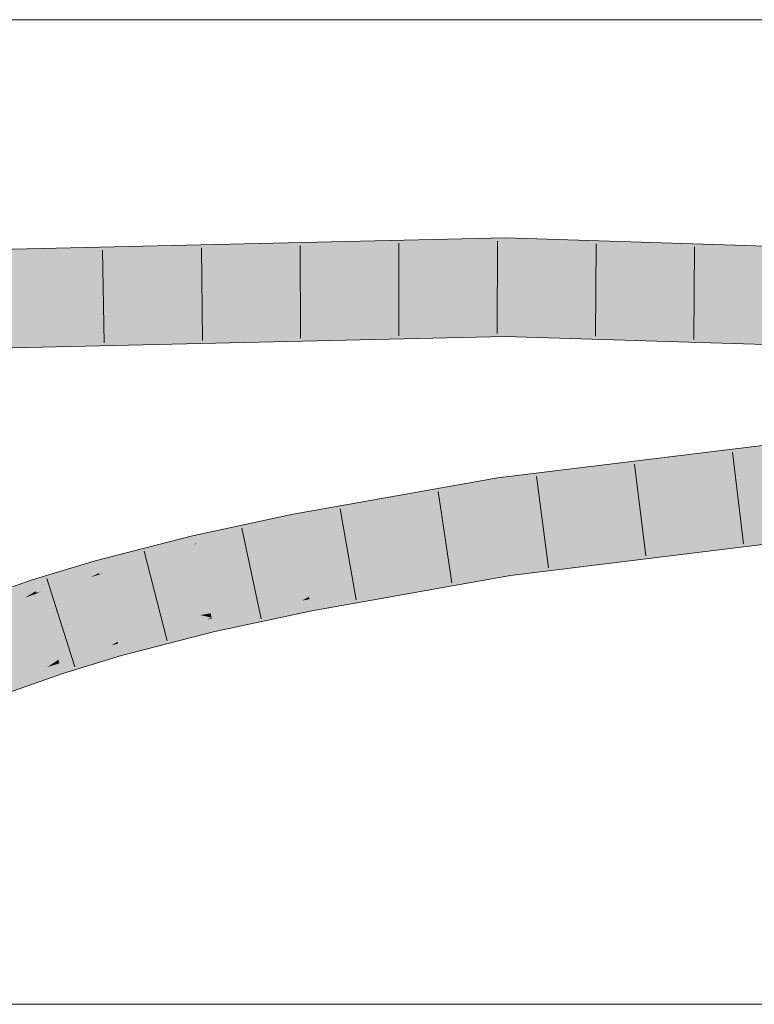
# Model space of a CAD drawing. Extents: x -720 to 300, y 62 to 1162.
# Tile 188 of 256: x 148.67 to 150.53, y 789.06 to 791.56. Entities that reach past the tile are written whole.
import ezdxf

# ---------------------------------------------------------------- set-up
doc = ezdxf.new("R2010")
doc.units = 0
doc.layers.get('0').update_dxf_attribs({"lineweight": 13})
doc.layers.add('E_Detail_Linie_Text_Bem', color=7, linetype='Continuous', lineweight=13)
doc.layers.add('E_Leerrohr 32-A06G93Y28I', color=7, linetype='Continuous', lineweight=9, true_color=0x00b300)
doc.layers.add('E_Leerrohr 32-Shading', color=7, linetype='Continuous', lineweight=9, true_color=0x00b300)

# ---------------------------------------------------------------- blocks, each defined once
blk = doc.blocks.new('Shading-A06G93SL8I', base_point=(241.4846649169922, 762.550048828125))
at = {"layer": 'E_Leerrohr 32-Shading', "color": 83, "true_color": 0x7fbd7f}
for points in [[(146.5683898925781, 790.8889770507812), (149.8979034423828, 791.0023803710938), (146.6406707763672, 790.8917846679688)], [(146.5683898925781, 790.8889770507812), (149.2011871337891, 790.94970703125), (149.8979034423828, 791.0023803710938), (149.8978118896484, 790.9725341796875)], [(146.6406707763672, 790.8917846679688), (149.8979034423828, 791.0023803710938), (148.8168487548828, 790.9774169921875)], [(149.8979034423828, 791.0023803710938), (149.8977966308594, 790.9657592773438), (152.9575653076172, 790.905517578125), (152.9558563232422, 790.8689575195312)], [(146.532470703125, 790.8881225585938), (146.6406707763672, 790.8917846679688), (147.2635650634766, 790.9415893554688), (148.8168487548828, 790.9774169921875)], [(149.2011871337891, 790.94970703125), (149.8977966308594, 790.9657592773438), (149.8978118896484, 790.9725341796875)], [(148.0408020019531, 790.7256469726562), (149.8972625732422, 790.7890014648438), (146.5427856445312, 790.711669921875)], [(149.8971557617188, 790.7523803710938), (149.8972625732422, 790.7890014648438), (149.2143859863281, 790.7366333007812), (148.0408020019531, 790.7256469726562)], [(149.8972625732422, 790.7890014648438), (149.8971557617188, 790.7525024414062), (151.5169219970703, 790.7193603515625)], [(152.9475250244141, 790.6900024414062), (152.9476318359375, 790.6923828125), (151.5169219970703, 790.7193603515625), (149.8972625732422, 790.7890014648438)], [(152.2120208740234, 790.705078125), (149.8971557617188, 790.7525024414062), (151.0549468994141, 790.7156982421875), (149.8971557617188, 790.7523803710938)], [(148.0408020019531, 790.7256469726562), (146.5862579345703, 790.6760864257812), (149.2143859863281, 790.7366333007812)], [(151.3733673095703, 790.57666015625), (149.8783569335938, 790.39306640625), (152.2181549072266, 790.6435546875), (149.8831634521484, 790.3568115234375)], [(149.9064178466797, 790.1815795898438), (149.9112243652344, 790.145263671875), (152.2332916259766, 790.4674072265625), (152.2364349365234, 790.4309692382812)], [(149.3632354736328, 790.2822265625), (149.8783569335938, 790.39306640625), (149.6990966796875, 790.361328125)], [(149.3632354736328, 790.2822265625), (149.3653106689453, 790.2713012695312), (149.8783569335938, 790.39306640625), (149.6366729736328, 790.3327026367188)], [(149.8831634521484, 790.3568115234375), (149.8790893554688, 790.3875122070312), (149.3664703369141, 790.2651977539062), (149.6366729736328, 790.3327026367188)], [(149.8790893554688, 790.3875122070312), (149.8783569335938, 790.39306640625), (149.6366729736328, 790.3327026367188)], [(149.6990966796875, 790.361328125), (149.4422302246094, 790.3157958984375), (149.3632354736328, 790.2822265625), (149.3606719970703, 790.2957153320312)], [(149.3653106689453, 790.2713012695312), (149.3664703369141, 790.2651977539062), (149.6366729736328, 790.3327026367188)], [(149.2934417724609, 790.2769165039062), (149.3596496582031, 790.3011474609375), (149.1052093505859, 790.238525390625), (149.2079010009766, 790.2684936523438)], [(149.3606719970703, 790.2957153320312), (149.3596496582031, 790.3011474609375), (149.2934417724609, 790.2769165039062)], [(149.4422302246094, 790.3157958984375), (149.3596496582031, 790.3011474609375), (149.3606719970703, 790.2957153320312)], [(149.2934417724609, 790.2769165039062), (149.1052093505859, 790.238525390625), (149.1083679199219, 790.22509765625)], [(149.2934417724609, 790.2769165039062), (149.11669921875, 790.2274169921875), (149.1109008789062, 790.21435546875), (149.1085968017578, 790.22412109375)], [(149.2934417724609, 790.2769165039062), (149.1109008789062, 790.21435546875), (149.1550903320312, 790.2261962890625)], [(149.3632354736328, 790.2822265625), (149.3606719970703, 790.2957153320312), (149.1550903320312, 790.2261962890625), (149.2934417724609, 790.2769165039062)], [(149.3632354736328, 790.2822265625), (149.3187408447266, 790.270263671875), (149.3653106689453, 790.2713012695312), (149.2620697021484, 790.2491455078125)], [(149.2079010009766, 790.2684936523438), (149.1034393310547, 790.2460327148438), (149.1052093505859, 790.238525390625)], [(149.3187408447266, 790.270263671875), (149.1550903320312, 790.2261962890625), (149.2620697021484, 790.2491455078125)], [(149.2206878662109, 790.2338256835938), (149.3664703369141, 790.2651977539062), (149.3653106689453, 790.2713012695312)], [(149.3653106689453, 790.2713012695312), (149.2620697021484, 790.2491455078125), (149.2208557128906, 790.2338256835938)], [(149.1083679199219, 790.22509765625), (149.1052093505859, 790.238525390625), (148.8780517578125, 790.1522216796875), (149.0105285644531, 790.2073364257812)], [(149.1083679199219, 790.22509765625), (148.8780517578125, 790.1522216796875), (149.1085968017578, 790.22412109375), (149.0451812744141, 790.19677734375)], [(148.9584655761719, 790.1951293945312), (149.0105285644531, 790.2073364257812), (149.0213165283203, 790.2249145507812), (149.1034393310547, 790.2460327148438)], [(149.1052093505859, 790.238525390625), (149.1034393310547, 790.2460327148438), (149.0105285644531, 790.2073364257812)], [(149.11669921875, 790.2274169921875), (149.1083679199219, 790.22509765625), (149.1085968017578, 790.22412109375)], [(149.1109008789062, 790.21435546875), (149.1118469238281, 790.2103881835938), (149.1550903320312, 790.2261962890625)], [(149.2620697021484, 790.2491455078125), (149.1550903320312, 790.2261962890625), (149.2206878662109, 790.2338256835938), (149.1118469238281, 790.2103881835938)], [(149.2620697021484, 790.2491455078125), (149.2206878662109, 790.2338256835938), (149.2208557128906, 790.2338256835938)], [(148.9937133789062, 790.2178344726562), (148.8570098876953, 790.1828002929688), (148.8599700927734, 790.1719360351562)], [(148.8599700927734, 790.1719360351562), (148.9584655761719, 790.1951293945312), (148.9937133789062, 790.2178344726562), (149.0213165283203, 790.2249145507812)], [(149.0105285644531, 790.2073364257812), (148.9247283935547, 790.1790771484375), (148.8664245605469, 790.1484985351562), (148.8657073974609, 790.1510620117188)], [(149.0105285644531, 790.2073364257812), (148.8664245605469, 790.1484985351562), (148.8780517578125, 790.1522216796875)], [(148.9247283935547, 790.1790771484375), (149.0105285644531, 790.2073364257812), (148.9584655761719, 790.1951293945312)], [(149.0248565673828, 790.1880493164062), (149.1118469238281, 790.2103881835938), (149.1109008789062, 790.21435546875)], [(149.1109008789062, 790.21435546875), (149.0451812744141, 790.19677734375), (149.0250396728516, 790.1881103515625)], [(149.0451812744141, 790.19677734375), (149.1109008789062, 790.21435546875), (149.1085968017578, 790.22412109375)], [(148.6999053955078, 790.125244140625), (148.7692413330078, 790.1402587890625), (148.8010864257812, 790.1658325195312), (148.8326416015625, 790.1753540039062)], [(148.7692413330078, 790.1402587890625), (148.7886962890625, 790.1444702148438), (148.8326416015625, 790.1753540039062), (148.8570098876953, 790.1828002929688)], [(148.8599700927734, 790.1719360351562), (148.8570098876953, 790.1828002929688), (148.7886962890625, 790.1444702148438)], [(148.8635559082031, 790.158935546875), (148.9247283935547, 790.1790771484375), (148.8599700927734, 790.1719360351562), (148.9584655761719, 790.1951293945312)], [(148.9247283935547, 790.1790771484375), (148.8635559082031, 790.158935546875), (148.8657073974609, 790.1510620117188)], [(149.0451812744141, 790.19677734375), (148.8780517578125, 790.1522216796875), (149.0248565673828, 790.1880493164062), (148.86669921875, 790.1474609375)], [(149.0451812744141, 790.19677734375), (149.0248565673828, 790.1880493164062), (149.0250396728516, 790.1881103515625)], [(149.6674194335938, 790.1174926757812), (149.9064178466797, 790.1815795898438), (149.4017639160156, 790.079345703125), (149.3994598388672, 790.0914916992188)], [(149.9102935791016, 790.15234375), (149.9064178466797, 790.1815795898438), (149.6674194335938, 790.1174926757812)], [(148.8010864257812, 790.1658325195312), (148.6969604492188, 790.13427734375), (148.6999053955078, 790.125244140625)], [(148.8635559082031, 790.158935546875), (148.8599700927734, 790.1719360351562), (148.7184753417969, 790.1051025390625), (148.7886962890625, 790.1444702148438)], [(148.8635559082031, 790.158935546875), (148.7184753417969, 790.1051025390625), (148.8657073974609, 790.1510620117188), (148.8523559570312, 790.1444091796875)], [(148.8523559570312, 790.1444091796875), (148.8664245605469, 790.1484985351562), (148.8657073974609, 790.1510620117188)], [(148.8664245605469, 790.1484985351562), (148.86669921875, 790.1474609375), (148.8780517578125, 790.1522216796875)], [(149.7551422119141, 790.1175537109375), (149.9112243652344, 790.145263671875), (149.6674194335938, 790.1174926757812), (149.9102935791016, 790.15234375)], [(148.7042541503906, 790.1119384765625), (148.6999053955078, 790.125244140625), (148.5692291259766, 790.053955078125), (148.6403350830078, 790.0986328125)], [(148.6111907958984, 790.0905151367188), (148.6403350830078, 790.0986328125), (148.6572418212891, 790.1203002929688), (148.6969604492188, 790.13427734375)], [(148.6999053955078, 790.125244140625), (148.6969604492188, 790.13427734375), (148.6403350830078, 790.0986328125)], [(148.7042541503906, 790.1119384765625), (148.7497863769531, 790.1295166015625), (148.6999053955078, 790.125244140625), (148.7692413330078, 790.1402587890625)], [(148.7497863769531, 790.1295166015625), (148.7042541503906, 790.1119384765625), (148.7063751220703, 790.1054077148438)], [(148.7886962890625, 790.1444702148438), (148.7497863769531, 790.1295166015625), (148.707763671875, 790.1011352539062), (148.7063751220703, 790.1054077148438)], [(148.7886962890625, 790.1444702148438), (148.707763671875, 790.1011352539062), (148.7184753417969, 790.1051025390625)], [(148.8523559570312, 790.1444091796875), (148.7184753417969, 790.1051025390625), (148.8458099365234, 790.14111328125), (148.7083282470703, 790.0994262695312)], [(148.7497863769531, 790.1295166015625), (148.7886962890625, 790.1444702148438), (148.7692413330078, 790.1402587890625)], [(148.8458099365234, 790.14111328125), (148.86669921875, 790.1474609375), (148.8664245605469, 790.1484985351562)], [(148.8523559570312, 790.1444091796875), (148.8458099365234, 790.14111328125), (148.8460083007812, 790.1411743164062)], [(148.8664245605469, 790.1484985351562), (148.8523559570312, 790.1444091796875), (148.8460083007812, 790.1411743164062)], [(148.7042541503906, 790.1119384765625), (148.5692291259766, 790.053955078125), (148.7063751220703, 790.1054077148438), (148.6867370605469, 790.093994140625)], [(148.6773681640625, 790.0885620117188), (148.7083282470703, 790.0994262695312), (148.707763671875, 790.1011352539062)], [(148.707763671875, 790.1011352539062), (148.6867370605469, 790.093994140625), (148.6775665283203, 790.0886840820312)], [(148.6867370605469, 790.093994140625), (148.707763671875, 790.1011352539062), (148.7063751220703, 790.1054077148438)], [(148.707763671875, 790.1011352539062), (148.7083282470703, 790.0994262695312), (148.7184753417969, 790.1051025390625)], [(149.4033813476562, 790.07080078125), (149.5815887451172, 790.094482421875), (149.4017639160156, 790.079345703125), (149.6674194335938, 790.1174926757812)], [(149.5815887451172, 790.094482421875), (149.4954223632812, 790.0713500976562), (149.7551422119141, 790.1175537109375)], [(149.7551422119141, 790.1175537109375), (149.6674194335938, 790.1174926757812), (149.5815887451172, 790.094482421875)], [(148.6867370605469, 790.093994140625), (148.5692291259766, 790.053955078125), (148.6773681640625, 790.0885620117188), (148.5570068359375, 790.0462646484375)], [(148.6867370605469, 790.093994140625), (148.6773681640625, 790.0885620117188), (148.6775665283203, 790.0886840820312)], [(149.3818969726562, 790.0814208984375), (149.3994598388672, 790.0914916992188), (149.1528778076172, 790.0361938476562), (149.1523742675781, 790.038330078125)], [(149.1537017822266, 790.0326538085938), (149.3670196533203, 790.0728149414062), (149.1528778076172, 790.0361938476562), (149.3818969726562, 790.0814208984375)], [(149.3458251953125, 790.0606079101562), (149.4033813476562, 790.07080078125), (149.3670196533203, 790.0728149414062), (149.4017639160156, 790.079345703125)], [(149.3670196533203, 790.0728149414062), (149.4017639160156, 790.079345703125), (149.3818969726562, 790.0814208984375), (149.4006652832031, 790.0850830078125)], [(149.4006652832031, 790.0850830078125), (149.3994598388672, 790.0914916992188), (149.3818969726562, 790.0814208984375)], [(149.4954223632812, 790.0713500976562), (149.5815887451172, 790.094482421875), (149.4053649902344, 790.0604248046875), (149.4033813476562, 790.07080078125)], [(149.1550903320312, 790.0267944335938), (149.3458251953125, 790.0606079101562), (149.1537017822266, 790.0326538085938), (149.3670196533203, 790.0728149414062)], [(149.1568908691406, 790.0191650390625), (149.3211975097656, 790.0464477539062), (149.1550903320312, 790.0267944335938), (149.3458251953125, 790.0606079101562)], [(149.4062805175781, 790.0555419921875), (149.4053649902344, 790.0604248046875), (149.2956237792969, 790.03173828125), (149.3211975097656, 790.0464477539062)], [(149.3211975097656, 790.0464477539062), (149.4053649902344, 790.0604248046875), (149.3458251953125, 790.0606079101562), (149.4033813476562, 790.07080078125)], [(149.4053649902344, 790.0604248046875), (149.4062805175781, 790.0555419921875), (149.4954223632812, 790.0713500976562)], [(149.1402740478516, 790.0330810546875), (149.1523742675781, 790.038330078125), (148.9135437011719, 789.9769897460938)], [(148.9139251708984, 789.9756469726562), (149.1221313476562, 790.025146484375), (148.9135437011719, 789.9769897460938), (149.1402740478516, 790.0330810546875)], [(148.9148101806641, 789.972412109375), (149.0943298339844, 790.0130615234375), (148.9139251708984, 789.9756469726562), (149.1221313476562, 790.025146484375)], [(149.0611114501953, 789.9985961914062), (149.1568908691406, 790.0191650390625), (149.0943298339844, 790.0130615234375), (149.1550903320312, 790.0267944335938)], [(149.0943298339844, 790.0130615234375), (149.1550903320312, 790.0267944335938), (149.1221313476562, 790.025146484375), (149.1537017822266, 790.0326538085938)], [(149.1221313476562, 790.025146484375), (149.1537017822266, 790.0326538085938), (149.1402740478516, 790.0330810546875), (149.1528778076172, 790.0361938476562)], [(149.1528778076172, 790.0361938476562), (149.1523742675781, 790.038330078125), (149.1402740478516, 790.0330810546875)], [(149.2956237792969, 790.03173828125), (149.3211975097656, 790.0464477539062), (149.1589202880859, 790.010498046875), (149.1568908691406, 790.0191650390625)], [(149.1589202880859, 790.010498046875), (149.1607666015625, 790.002685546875), (149.2956237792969, 790.03173828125)], [(148.9161682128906, 789.9674682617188), (149.0611114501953, 789.9985961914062), (148.9148101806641, 789.972412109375), (149.0943298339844, 790.0130615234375)], [(149.0267028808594, 789.983642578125), (149.1589202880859, 790.010498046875), (149.0611114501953, 789.9985961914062), (149.1568908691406, 790.0191650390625)], [(149.1100463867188, 789.9896850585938), (149.1607666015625, 790.002685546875), (149.0267028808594, 789.983642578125), (149.1589202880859, 790.010498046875)], [(148.9087982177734, 789.97412109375), (148.9135437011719, 789.9769897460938), (148.7632293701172, 789.931396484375)], [(148.8980712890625, 789.9677124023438), (148.9148101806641, 789.972412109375), (148.9087982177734, 789.97412109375), (148.9139251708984, 789.9756469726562)], [(148.9139251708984, 789.9756469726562), (148.9135437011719, 789.9769897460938), (148.9087982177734, 789.97412109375)], [(148.9178161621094, 789.9614868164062), (149.0267028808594, 789.983642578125), (148.9161682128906, 789.9674682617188), (149.0611114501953, 789.9985961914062)], [(148.9200286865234, 789.9534301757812), (148.9863739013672, 789.966064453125), (148.9178161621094, 789.9614868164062), (149.0267028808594, 789.983642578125)], [(148.9863739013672, 789.966064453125), (148.9406585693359, 789.9461669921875), (149.1100463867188, 789.9896850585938)], [(149.1100463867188, 789.9896850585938), (149.0267028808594, 789.983642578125), (148.9863739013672, 789.966064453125)], [(148.7637481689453, 789.9298095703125), (148.8980712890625, 789.9677124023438), (148.7632293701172, 789.931396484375), (148.9087982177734, 789.97412109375)], [(148.7647857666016, 789.9266357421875), (148.8826751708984, 789.9584350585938), (148.7637481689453, 789.9298095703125), (148.8980712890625, 789.9677124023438)], [(148.7661895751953, 789.92236328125), (148.8651275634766, 789.9478759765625), (148.7647857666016, 789.9266357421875), (148.8826751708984, 789.9584350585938)], [(148.8162841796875, 789.9185180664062), (148.9228820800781, 789.9430541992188), (148.8429870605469, 789.9345703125), (148.9200286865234, 789.9534301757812)], [(148.8429870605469, 789.9345703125), (148.9200286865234, 789.9534301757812), (148.8651275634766, 789.9478759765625), (148.9178161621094, 789.9614868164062)], [(148.8651275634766, 789.9478759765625), (148.9178161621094, 789.9614868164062), (148.8826751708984, 789.9584350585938), (148.9161682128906, 789.9674682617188)], [(148.8826751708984, 789.9584350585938), (148.9161682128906, 789.9674682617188), (148.8980712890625, 789.9677124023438), (148.9148101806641, 789.972412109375)], [(148.9406585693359, 789.9461669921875), (148.9863739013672, 789.966064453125), (148.9228820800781, 789.9430541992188), (148.9200286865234, 789.9534301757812)], [(148.7580718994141, 789.9279174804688), (148.7632293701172, 789.931396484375), (148.6198577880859, 789.8810424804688)], [(148.6204528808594, 789.8795166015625), (148.7481689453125, 789.9212036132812), (148.6198577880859, 789.8810424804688), (148.7580718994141, 789.9279174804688)], [(148.7357635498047, 789.9127807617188), (148.7661895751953, 789.92236328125), (148.7481689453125, 789.9212036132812), (148.7647857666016, 789.9266357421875)], [(148.7481689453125, 789.9212036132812), (148.7647857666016, 789.9266357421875), (148.7580718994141, 789.9279174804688), (148.7637481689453, 789.9298095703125)], [(148.7637481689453, 789.9298095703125), (148.7632293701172, 789.931396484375), (148.7580718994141, 789.9279174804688)], [(148.7681884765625, 789.916259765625), (148.8429870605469, 789.9345703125), (148.7661895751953, 789.92236328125), (148.8651275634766, 789.9478759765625)], [(148.7708587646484, 789.9080200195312), (148.8162841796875, 789.9185180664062), (148.7681884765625, 789.916259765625), (148.8429870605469, 789.9345703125)], [(148.9232482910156, 789.9417114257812), (148.9228820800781, 789.9430541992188), (148.7853088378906, 789.8998413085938), (148.8162841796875, 789.9185180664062)], [(148.9228820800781, 789.9430541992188), (148.9232482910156, 789.9417114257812), (148.9406585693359, 789.9461669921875)], [(148.6214599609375, 789.8768920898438), (148.7357635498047, 789.9127807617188), (148.6204528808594, 789.8795166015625), (148.7481689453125, 789.9212036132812)], [(148.6230621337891, 789.8726806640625), (148.7191162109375, 789.9014892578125), (148.6214599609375, 789.8768920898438), (148.7357635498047, 789.9127807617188)], [(148.6253814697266, 789.8665771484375), (148.6981964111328, 789.8873291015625), (148.6230621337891, 789.8726806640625), (148.7191162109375, 789.9014892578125)], [(148.6731414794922, 789.870361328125), (148.7743072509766, 789.8975219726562), (148.6981964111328, 789.8873291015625), (148.7708587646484, 789.9080200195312)], [(148.6981964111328, 789.8873291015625), (148.7708587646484, 789.9080200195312), (148.7191162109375, 789.9014892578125), (148.7681884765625, 789.916259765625)], [(148.7191162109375, 789.9014892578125), (148.7681884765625, 789.916259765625), (148.7357635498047, 789.9127807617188), (148.7661895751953, 789.92236328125)], [(148.7853088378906, 789.8998413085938), (148.8162841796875, 789.9185180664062), (148.7743072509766, 789.8975219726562), (148.7708587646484, 789.9080200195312)], [(148.6284942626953, 789.8583984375), (148.6731414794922, 789.870361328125), (148.6253814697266, 789.8665771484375), (148.6981964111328, 789.8873291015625)], [(148.7745971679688, 789.8966064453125), (148.7743072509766, 789.8975219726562), (148.6444396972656, 789.8508911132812), (148.6731414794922, 789.870361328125)], [(148.7743072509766, 789.8975219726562), (148.7745971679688, 789.8966064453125), (148.7853088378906, 789.8998413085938)], [(148.6444396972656, 789.8508911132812), (148.6731414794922, 789.870361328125), (148.6324768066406, 789.847900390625), (148.6284942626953, 789.8583984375)]]:
    blk.add_solid(points, dxfattribs=at)
at = {"layer": 'E_Leerrohr 32-Shading', "color": 83, "true_color": 0x7fd57f}
for points in [[(146.532470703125, 790.8881225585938), (146.5376281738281, 790.7998657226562), (149.8977966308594, 790.9657592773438), (149.8975372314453, 790.8773803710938)], [(149.8977966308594, 790.9657592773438), (149.8975372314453, 790.8773803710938), (152.9558563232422, 790.8689575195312), (152.9517517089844, 790.7807006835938)], [(146.5376281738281, 790.7998657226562), (146.5427856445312, 790.711669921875), (149.8975372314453, 790.8773803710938), (149.8972625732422, 790.7890014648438)], [(150.5571136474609, 790.8565063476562), (149.8975372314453, 790.8773803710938), (152.9476318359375, 790.6923828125), (149.8972625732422, 790.7890014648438)], [(149.8831634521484, 790.3568115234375), (149.8947906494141, 790.2691650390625), (152.2181549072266, 790.6435546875), (152.2257232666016, 790.5554809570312)], [(151.2891235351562, 790.4404296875), (149.8947906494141, 790.2691650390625), (152.2332916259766, 790.4674072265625), (149.9064178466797, 790.1815795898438)], [(149.3664703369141, 790.2651977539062), (149.3829650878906, 790.1783447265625), (149.8831634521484, 790.3568115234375), (149.8947906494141, 790.2691650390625)], [(149.1118469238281, 790.2103881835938), (149.1321105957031, 790.1243286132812), (149.3664703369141, 790.2651977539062), (149.3829650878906, 790.1783447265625)], [(149.8947906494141, 790.2691650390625), (149.3829650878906, 790.1783447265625), (149.9064178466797, 790.1815795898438), (149.3932342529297, 790.124267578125)], [(148.86669921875, 790.1474609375), (148.8901214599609, 790.062255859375), (149.1118469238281, 790.2103881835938), (149.1321105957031, 790.1243286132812)], [(149.3829650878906, 790.1783447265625), (149.1321105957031, 790.1243286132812), (149.3932342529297, 790.124267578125), (149.1383819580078, 790.0977172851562)], [(149.3932342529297, 790.124267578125), (149.3994598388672, 790.0914916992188), (149.9064178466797, 790.1815795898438)], [(148.7083282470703, 790.0994262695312), (148.7357788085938, 790.0154418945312), (148.86669921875, 790.1474609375), (148.8901214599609, 790.062255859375)], [(149.1321105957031, 790.1243286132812), (148.9628143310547, 790.0808715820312), (149.1383819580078, 790.0977172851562)], [(149.3932342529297, 790.124267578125), (149.1383819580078, 790.0977172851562), (149.3990783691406, 790.0914306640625), (149.1498413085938, 790.049072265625)], [(149.3932342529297, 790.124267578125), (149.3990783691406, 790.0914306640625), (149.3994598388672, 790.0914916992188)], [(148.5570068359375, 790.0462646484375), (148.5884399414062, 789.9636840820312), (148.7083282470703, 790.0994262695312), (148.7357788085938, 790.0154418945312)], [(149.1235046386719, 790.0447998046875), (148.9628143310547, 790.0808715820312), (148.9046478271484, 790.0093994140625), (148.8901214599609, 790.062255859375)], [(149.1383819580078, 790.0977172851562), (148.9628143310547, 790.0808715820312), (149.1498413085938, 790.049072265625), (149.1235046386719, 790.0447998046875)], [(149.1498413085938, 790.049072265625), (149.1523742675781, 790.038330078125), (149.3990783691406, 790.0914306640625)], [(148.8901214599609, 790.062255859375), (148.7357788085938, 790.0154418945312), (148.9046478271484, 790.0093994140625), (148.7456665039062, 789.9851684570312)], [(149.1523742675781, 790.038330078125), (149.1235046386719, 790.0447998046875), (148.9104461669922, 789.98828125), (148.9046478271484, 790.0093994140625)], [(148.9135437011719, 789.9769897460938), (149.1523742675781, 790.038330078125), (148.9104461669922, 789.98828125)], [(149.1235046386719, 790.0447998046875), (149.1523742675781, 790.038330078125), (149.1498413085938, 790.049072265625)], [(148.5884399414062, 789.9636840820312), (148.6198577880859, 789.8810424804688), (148.7357788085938, 790.0154418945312), (148.7632293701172, 789.931396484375)], [(148.7456665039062, 789.9851684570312), (148.7632293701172, 789.931396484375), (148.9046478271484, 790.0093994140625), (148.9135437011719, 789.9769897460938)]]:
    blk.add_solid(points, dxfattribs=at)
blk = doc.blocks.new('Referenz-A06G93Y48I')
at = {"layer": 'E_Detail_Linie_Text_Bem', "linetype": 'Continuous', "ltscale": 0.13}
for p, q in [((127.6693063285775, 791.5564468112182), (161.7693063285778, 791.5564468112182)), ((161.7693063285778, 789.0564468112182), (133.7693063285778, 789.0564468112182))]:
    blk.add_line(p, q, dxfattribs=at)
at = {"layer": 'E_Leerrohr 32-A06G93Y28I', "linetype": 'Continuous', "ltscale": 0.13}
for p, q in [((146.5303429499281, 790.9246807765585), (149.8979077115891, 791.0023890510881)), ((149.8979077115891, 791.0023890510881), (152.9575628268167, 790.9055431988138)), ((149.1287995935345, 790.7421359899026), (149.1262001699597, 790.9771216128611)), ((149.3781969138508, 790.7478959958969), (149.3766699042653, 790.9828910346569)), ((149.6275943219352, 790.7536584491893), (149.6271395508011, 790.9886580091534)), ((149.8769918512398, 790.7594233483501), (149.8776090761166, 790.9944225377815)), ((150.1264432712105, 790.7526202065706), (150.1279166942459, 790.9876155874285)), ((150.375899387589, 790.7447113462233), (150.378210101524, 790.9796999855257)), ((148.879402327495, 790.7363784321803), (148.8757303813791, 790.9713497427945)), ((146.5449238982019, 790.6751063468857), (149.8971587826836, 790.7523901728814)), ((149.8971587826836, 790.7523901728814), (152.9459289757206, 790.6558140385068)), ((149.8783514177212, 790.393090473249), (152.2150191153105, 790.6800377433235)), ((150.5022671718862, 790.2254128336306), (150.4740985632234, 790.4587184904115)), ((149.9112315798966, 790.1452621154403), (152.2364305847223, 790.4309563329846)), ((150.2547050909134, 790.1950037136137), (150.225390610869, 790.4281681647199)), ((149.3596441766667, 790.3011445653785), (149.8783514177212, 790.393090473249)), ((150.0071425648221, 790.1645973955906), (149.9766831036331, 790.3976150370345)), ((149.7623358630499, 790.1263773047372), (149.7276317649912, 790.3588006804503)), ((149.1034451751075, 790.2460187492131), (149.3596441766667, 790.3011445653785)), ((149.519292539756, 790.083198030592), (149.4783682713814, 790.314607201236)), ((149.2781192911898, 790.0355838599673), (149.2290869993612, 790.2654116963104)), ((148.8570033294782, 790.1827701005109), (149.1034451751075, 790.2460187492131)), ((149.0393910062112, 789.9792424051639), (148.9812741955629, 790.2069427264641)), ((148.6969597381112, 790.134249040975), (148.8570033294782, 790.1827701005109)), ((148.543982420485, 790.0805036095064), (148.6969597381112, 790.134249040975)), ((148.8049697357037, 789.9136357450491), (148.7343257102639, 790.1377661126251)), ((149.4062835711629, 790.0555335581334), (149.9112315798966, 790.1452621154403)), ((149.1607699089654, 790.0026797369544), (149.4062835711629, 790.0555335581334)), ((148.9232524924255, 789.9417077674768), (149.1607699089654, 790.0026797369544)), ((148.7745973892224, 789.8966098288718), (148.9232524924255, 789.9417077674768)), ((148.6328831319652, 789.8468443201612), (148.7745973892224, 789.8966098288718))]:
    blk.add_line(p, q, dxfattribs=at)

msp = doc.modelspace()

# ---------------------------------------------------------------- block references
at = {"color": 8, "lineweight": 25, "ltscale": 0.25, "true_color": 0x808080}
msp.add_blockref('Referenz-A06G93Y48I', (0, 0), dxfattribs=at)
msp.add_blockref('Shading-A06G93SL8I', (241.4846649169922, 762.550048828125))

doc.saveas('drawing.dxf')
